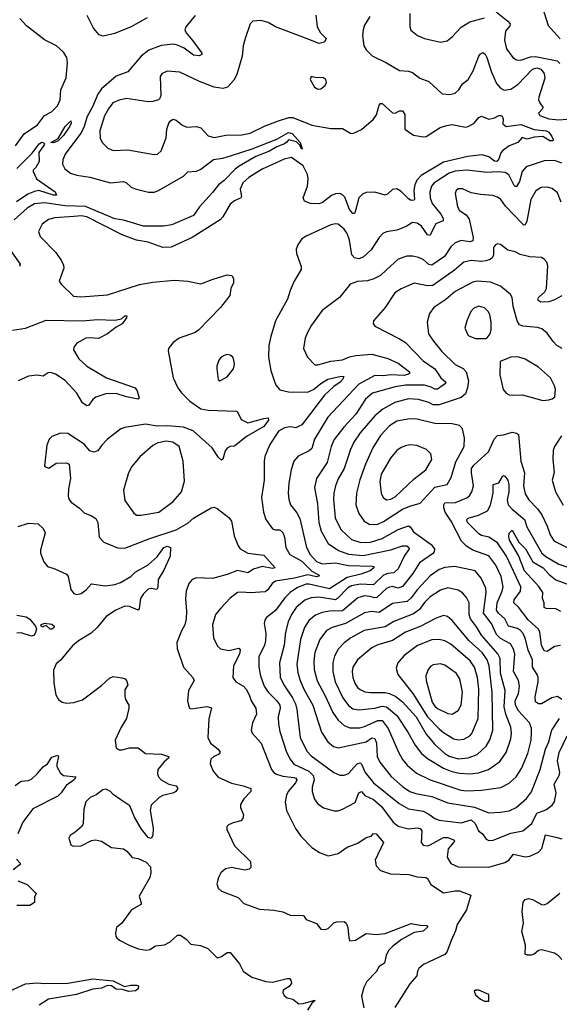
# Model space of a CAD drawing. Extents: x 2057697 to 2160550, y 827490 to 1016834.
# Tile 192 of 256: x 2064064 to 2067758, y 907569 to 914304. Entities that reach past the tile are written whole.
import ezdxf

# ---------------------------------------------------------------- set-up
doc = ezdxf.new("R2010")
doc.units = 0

msp = doc.modelspace()

# ---------------------------------------------------------------- linework, layer by layer
at = {"layer": '0CON20XD'}
for points in [[(2067641.5, 914395), (2067681.1, 914265), (2067763.7, 914173.7)], [(2065265, 914332.5), (2065200.6, 914255), (2065194.5, 914235), (2065202.9, 914215), (2065250.1, 914160.1), (2065310.8, 914075), (2065311.2, 914065), (2065292.2, 914057.8), (2065255, 914061.8), (2065189.7, 914109.7), (2065145, 914130.9), (2065115, 914137.5), (2065033.5, 914126.5), (2064948.9, 914095), (2064895.2, 914054.8), (2064805, 913946.9), (2064725, 913916.9), (2064625, 913831.3), (2064600, 913795), (2064562.8, 913707.2), (2064527.2, 913642.8), (2064502.8, 913567.2), (2064482.4, 913527.6), (2064376.9, 913385), (2064359.6, 913345), (2064358.5, 913315), (2064374.3, 913285), (2064413.4, 913253.4), (2064455, 913239.6), (2064545, 913227.9), (2064685, 913188.8), (2064775, 913196.7), (2064795, 913188.9), (2064828.5, 913158.5), (2064855, 913146.2), (2064945.3, 913124.7), (2064983.9, 913123.9), (2065015, 913135.4), (2065185, 913234.4), (2065215.5, 913264.5), (2065275, 913269.1), (2065305, 913281.5), (2065391, 913349), (2065455, 913357.4), (2065514.6, 913374.6), (2065655, 913420.2), (2065825, 913486.9), (2065905, 913532.7), (2065928.5, 913525), (2065985, 913463.3), (2065998.8, 913421.2), (2065995, 913417.5), (2065978.6, 913448.6), (2065958.3, 913468.3), (2065905, 913482.5), (2065893.9, 913466.1), (2065876.7, 913455), (2065825, 913434), (2065775, 913404.2), (2065681.4, 913368.6), (2065567.7, 913302.3), (2065538.2, 913281.8), (2065465, 913204.7), (2065425, 913174.5), (2065385, 913121.1), (2065296.2, 913023.8), (2065255, 912964.6), (2065143.2, 912916.8), (2065105, 912901.2), (2065049, 912891), (2064912.2, 912892.2), (2064775, 912932), (2064715, 912941.8), (2064514.5, 913025.5), (2064375, 913030.9), (2064235, 913051.5), (2064165, 913045.3), (2064116.2, 913015), (2064027.9, 912935)], [(2064524.5, 914334.5), (2064569.2, 914245), (2064605, 914202.5), (2064635, 914194.4), (2064715, 914211.8), (2064825, 914255.3), (2064939.9, 914320.1)], [(2066092, 914335), (2066101.4, 914255), (2066124.4, 914215), (2066161.4, 914175), (2066150.4, 914149.6), (2066115, 914140.4), (2065991.1, 914188.9), (2065816.4, 914256.4), (2065765, 914285.5), (2065715, 914298.6), (2065660, 914295), (2065642, 914275), (2065607.5, 914175), (2065594, 914125), (2065586.7, 914055), (2065549.6, 913930.4), (2065529.8, 913890.2), (2065486.4, 913843.6), (2065455, 913834.3), (2065395, 913843.3), (2065295, 913881.9), (2065160, 913945), (2065075, 913952.9), (2065040, 913935), (2065025.7, 913915), (2065030, 913785), (2065024.2, 913765.8), (2065014.2, 913755.8), (2064975.5, 913744.5), (2064945, 913743.1), (2064795, 913764.5), (2064745, 913754.5)], [(2066734.5, 914345.5), (2066734, 914255), (2066742.7, 914232.7), (2066787.5, 914195), (2066835, 914175.8), (2066945, 914150.8), (2066989.7, 914160.3), (2067025, 914188), (2067086.6, 914253.4), (2067145, 914289.2), (2067245, 914317.8)], [(2067325, 914357.8), (2067405.7, 914295), (2067420.8, 914275), (2067418.3, 914261.7), (2067390.6, 914225), (2067383.3, 914165), (2067395.6, 914105), (2067439.2, 914045), (2067465, 914030), (2067495, 914026.7), (2067559.5, 914050.5), (2067595, 914052.8), (2067743.8, 914023.8), (2067761.5, 914005)], [(2064035, 913440.6), (2064095, 913522.5), (2064187.1, 913585), (2064235, 913648.6), (2064282.9, 913675), (2064324.4, 913715), (2064341.1, 913755), (2064347.1, 913825), (2064383, 913907), (2064391.7, 914008.3), (2064387.1, 914045), (2064365, 914082.5), (2064317.5, 914125), (2064235, 914167.1), (2064111.7, 914261.7), (2064065, 914312)], [(2066460, 914325), (2066425, 914267.5), (2066415.7, 914234.3), (2066411.9, 914195), (2066420.8, 914125), (2066437, 914097), (2066477.6, 914057.6), (2066575, 914008.1), (2066665, 913955.8), (2066725, 913951.4), (2066752.6, 913942.6), (2066803.8, 913905), (2066865, 913881.4), (2066955, 913798), (2067008.3, 913791.7), (2067045, 913802.5), (2067069.2, 913825), (2067094.5, 913865.5), (2067135, 913895.7), (2067168.2, 913955), (2067207.5, 914055), (2067218.9, 914071.1), (2067235, 914079.2), (2067249.2, 914069.2), (2067261.8, 914045), (2067293.2, 913945), (2067328.8, 913868.8), (2067355, 913835.7), (2067381.4, 913821.4), (2067425, 913829.6), (2067475, 913860.6), (2067575, 913965.2), (2067605, 913974.8), (2067630.8, 913965), (2067653.3, 913935), (2067657.8, 913905), (2067617.1, 913775), (2067615.5, 913755), (2067624.5, 913735), (2067644.2, 913705), (2067643.8, 913695), (2067616, 913665), (2067625, 913648), (2067685, 913625.4), (2067755, 913619.7), (2067835, 913625.3)], [(2066105, 913828.8), (2066125, 913831.2), (2066155.8, 913855), (2066164, 913875), (2066160, 913895), (2066138.3, 913908.3), (2066095, 913907.5), (2066060, 913915), (2066052.5, 913895), (2066082.7, 913842.7), (2066105, 913828.8)], [(2064745, 913754.5), (2064701.4, 913735), (2064671.5, 913695), (2064645, 913646.2), (2064612.9, 913545), (2064614.5, 913494.5), (2064628, 913465), (2064666.7, 913425), (2064705, 913409.4), (2064805, 913413.1), (2064985, 913381.4), (2065006.7, 913385), (2065032.1, 913407.9), (2065068.1, 913495), (2065071.4, 913555), (2065084.5, 913595.5), (2065097.3, 913612.7), (2065115, 913623.3), (2065135, 913616.2), (2065175, 913584), (2065209.5, 913569.5), (2065275, 913572.5), (2065304.3, 913564.3), (2065355, 913508.8), (2065395, 913497.5), (2065475, 913514.3), (2065585, 913517.5), (2065642.1, 913527.9), (2065745, 913578.2), (2065835, 913612.1), (2065905.9, 913634.1), (2065935, 913636.2), (2066065, 913582.1), (2066195, 913558.9), (2066275, 913560.6), (2066328.8, 913528.8), (2066345, 913526), (2066405, 913553.1), (2066485, 913624), (2066505.9, 913654.1), (2066525, 913718.8), (2066535, 913730), (2066545, 913730.8), (2066615, 913666.9), (2066635, 913664.4), (2066665, 913680.8), (2066685, 913680), (2066699.4, 913655), (2066701.2, 913555), (2066758.8, 913515), (2066825, 913502.5), (2066846, 913506), (2066943.3, 913566.7), (2066988.6, 913581.4), (2067025, 913586.2), (2067115, 913570), (2067135, 913572.9), (2067175, 913597.5), (2067206, 913635), (2067225, 913644.3), (2067275, 913622.7), (2067315, 913632.2), (2067345, 913648.6), (2067358.6, 913648.6), (2067366.7, 913645), (2067374, 913625), (2067371.4, 913591.4), (2067394.6, 913574.6), (2067495, 913587.5), (2067585, 913552.5), (2067670, 913545), (2067685.8, 913535), (2067706, 913505), (2067716.2, 913485), (2067712.5, 913475), (2067693.8, 913475), (2067645, 913506.2), (2067585, 913500), (2067537.5, 913487.5), (2067502.5, 913497.5), (2067473.3, 913465), (2067415, 913441.4), (2067370.9, 913409.1), (2067357.4, 913392.6), (2067345, 913352.5), (2067331.2, 913335), (2067315, 913336.4), (2067275.2, 913365.2), (2067229.9, 913379.9), (2067131, 913369), (2066965, 913329.4), (2066812.2, 913237.8), (2066782.4, 913207.6), (2066768, 913175), (2066761.1, 913135), (2066766.1, 913075), (2066761.1, 913068.9), (2066745, 913068.4), (2066725, 913079.3), (2066675, 913129.6), (2066645, 913147.5), (2066615, 913143.1), (2066585, 913112.9), (2066565.4, 913104.6), (2066495, 913123.6), (2066435, 913122.2), (2066410.2, 913109.8), (2066386.5, 913085), (2066360.6, 912989.4), (2066355, 912979.2), (2066345, 912977.8), (2066321.3, 913005), (2066289.3, 913089.3), (2066275, 913105.5), (2066255, 913114.6), (2066225, 913112.7), (2066199.2, 913100.8), (2066136.1, 913053.9), (2066115, 913044.7), (2066055, 913047.5), (2066013.1, 913063.1), (2066004.5, 913085), (2066034, 913165), (2066039.4, 913215), (2066033.5, 913245), (2066003.9, 913303.8), (2065925, 913362.1), (2065875, 913349.6), (2065815, 913322.2), (2065725, 913282.7), (2065633.3, 913225), (2065592.7, 913187.3), (2065572.5, 913145), (2065581.8, 913095), (2065577.8, 913085), (2065534.2, 913065), (2065505, 913042.9), (2065455.4, 912954.6), (2065435.8, 912935), (2065245, 912813.3), (2065101.1, 912748.9), (2065045, 912746.7), (2064945, 912782.7), (2064865, 912796.2), (2064765, 912832.5), (2064525, 912955.6), (2064485, 912961.7), (2064435, 912958.4), (2064305, 912948.9), (2064262.3, 912937.7), (2064218.6, 912905), (2064194.4, 912855), (2064205, 912821.2), (2064311.7, 912711.7), (2064351.5, 912655), (2064365.5, 912625), (2064367.8, 912605), (2064335.8, 912515), (2064348, 912495), (2064432.8, 912412.8), (2064482.1, 912407.9), (2064665, 912422.5), (2064885, 912492.1), (2064975, 912508.2), (2065125, 912522.2), (2065215, 912515.7), (2065305, 912497.5), (2065389.6, 912530.4), (2065485, 912559.2), (2065516.7, 912555), (2065528.8, 912535), (2065528, 912505), (2065508.8, 912465), (2065501.7, 912418.3), (2065440, 912335), (2065288.6, 912181.4), (2065265, 912164.2), (2065155, 912126.2), (2065115, 912096.7), (2065095.9, 912074.1), (2065083.3, 912055), (2065081.7, 912038.3), (2065115.6, 911855), (2065147.5, 911785), (2065170.9, 911750.8), (2065229.5, 911695), (2065305, 911642.5), (2065355, 911632.3), (2065547, 911627), (2065555, 911622.5), (2065580, 911570), (2065625, 911547.1), (2065736.1, 911576.1), (2065765, 911580), (2065767.5, 911565), (2065735, 911522.5), (2065615.8, 911454.2), (2065535, 911388), (2065505, 911384), (2065485, 911373.8), (2065470.8, 911355), (2065455, 911297.5), (2065445, 911292), (2065425, 911308.8), (2065382.5, 911375), (2065252.5, 911492.5), (2065185, 911516.1), (2065076, 911526), (2065005, 911523.9), (2064925, 911538.6), (2064784.4, 911515.6), (2064756.7, 911505), (2064665, 911434), (2064625.7, 911394.3), (2064598.8, 911355), (2064575, 911345.8), (2064544.2, 911354.2), (2064505, 911400), (2064395, 911473.8), (2064343, 911477), (2064285, 911453.3), (2064266.2, 911435), (2064250, 911395), (2064233.6, 911253.6), (2064240, 911245), (2064265, 911236.7), (2064315, 911270), (2064385, 911272.5), (2064403, 911263), (2064411.2, 911165), (2064398, 911095), (2064396, 911045), (2064402, 911025), (2064416.2, 911005), (2064473.4, 910963.4), (2064505, 910930), (2064555, 910910.8), (2064585, 910891.2), (2064600, 910865), (2064609.2, 910765), (2064640.3, 910730.3), (2064735, 910690.8), (2064785, 910688.6), (2064956, 910755), (2065135, 910814.1), (2065215, 910859.6), (2065255, 910894.5), (2065289.2, 910915), (2065375, 910966), (2065395, 910970), (2065415, 910961.2), (2065495, 910899.2), (2065514.2, 910875), (2065533, 910773), (2065559.2, 910705), (2065574.3, 910685), (2065625, 910656.2), (2065735, 910642.3), (2065813.3, 910555), (2065795, 910551.3), (2065725, 910563.2), (2065664.2, 910545), (2065625, 910521.5), (2065555, 910536.2), (2065485, 910508.5), (2065385, 910481.9), (2065275, 910485.7), (2065245, 910476), (2065222.8, 910447.2), (2065204.6, 910395.4), (2065200, 910345), (2065206.5, 910255), (2065203.6, 910206.4), (2065195.3, 910164.7), (2065172.9, 910125), (2065140, 910045), (2065142.1, 910002.1), (2065185.5, 909875.5), (2065248.8, 909805), (2065258.8, 909785), (2065219.2, 909715), (2065213.8, 909645), (2065218.8, 909615), (2065227.5, 909595), (2065239.3, 909589.3), (2065345, 909606.5), (2065377, 909597), (2065358.3, 909521.7), (2065352.3, 909395), (2065370.9, 909355), (2065421.9, 909315), (2065435.7, 909294.3), (2065425, 909278), (2065393.3, 909265), (2065373.2, 909246.8), (2065367.5, 909215), (2065389.2, 909165), (2065423.3, 909123.3), (2065515, 909082.7), (2065595, 909064.4), (2065646.2, 909045), (2065645.7, 909025), (2065599.2, 908975), (2065576.7, 908935), (2065576.7, 908915), (2065596, 908865), (2065590.7, 908839.3), (2065577.5, 908825), (2065525, 908811.2), (2065493.9, 908796.1), (2065483.3, 908785), (2065481.2, 908765), (2065534.2, 908654.2), (2065643.3, 908545), (2065647.5, 908505), (2065636.2, 908493.8), (2065605, 908486.7), (2065515, 908504.4), (2065473.8, 908496.2), (2065442.2, 908467.8), (2065425, 908436.7), (2065414.2, 908394.2), (2065423.2, 908363.2), (2065445, 908344.3), (2065559.7, 908299.7), (2065598.8, 908258.8), (2065705, 908220), (2065804.2, 908214.2), (2065865, 908201.1), (2065915, 908179.5), (2066007, 908177), (2066025, 908150), (2066095, 908122.5), (2066125, 908083.3), (2066155, 908080.8), (2066175, 908088), (2066215, 908126), (2066235, 908134.2), (2066285.5, 908135.5), (2066299.2, 908125), (2066311.4, 908095), (2066316.2, 908025), (2066325, 908002.5), (2066363, 908007), (2066435, 908052.9), (2066505, 908047.5), (2066565.3, 908054.7), (2066745, 908122.7), (2066805, 908109.5), (2066848.6, 908108.6), (2066856.7, 908105), (2066856.2, 908096.2), (2066825, 908068.6), (2066765, 908059.6), (2066678.2, 908011.8), (2066615.6, 907965), (2066591.5, 907938.5), (2066573.3, 907905), (2066560.3, 907849.7), (2066525, 907827.3), (2066505, 907792.5), (2066441.4, 907725), (2066420, 907685), (2066404.4, 907625), (2066420.4, 907545)], [(2064295, 913462), (2064277.5, 913465), (2064328.3, 913491.7), (2064375, 913572.5), (2064415, 913612.5), (2064415.8, 913595.8), (2064406.7, 913575), (2064365, 913511.9), (2064328, 913475), (2064295, 913462)], [(2064045, 913286.9), (2064149.2, 913390.8), (2064198.1, 913455), (2064215, 913465.3), (2064226.2, 913465), (2064234, 913455), (2064232.3, 913447.7), (2064196.2, 913395), (2064198.8, 913335), (2064175, 913292.5), (2064157.5, 913275), (2064157.5, 913265), (2064180, 913215), (2064306.8, 913126.8), (2064317.5, 913105), (2064295, 913103.3), (2064195, 913135.7), (2064165, 913130), (2064120.3, 913109.7), (2064042.5, 913057.5)], [(2067775, 913322.1), (2067725, 913340), (2067655, 913339.2), (2067531.2, 913298.8), (2067503.1, 913266.9), (2067485, 913197.1), (2067465, 913163.1), (2067455, 913162.9), (2067449.8, 913169.8), (2067412.4, 913242.4), (2067388.2, 913258.2), (2067332.7, 913262.7), (2067265, 913259.1), (2067125, 913273.8), (2067045, 913267.6), (2067004.6, 913255.4), (2066899.2, 913185), (2066883.5, 913165), (2066872.5, 913125), (2066874.7, 913085), (2066887, 913047), (2066946.7, 912975), (2066962.7, 912945), (2066962.1, 912927.9), (2066912, 912908), (2066872.3, 912827.7), (2066855, 912833.1), (2066815, 912892.9), (2066785, 912911.9), (2066753.3, 912916.7), (2066709.5, 912890.5), (2066645, 912865.5), (2066575, 912853.1), (2066549.3, 912840.7), (2066524.6, 912815.4), (2066469.1, 912730.8), (2066415, 912680.5), (2066385, 912667.5), (2066355, 912674.4), (2066337.8, 912695), (2066321.2, 912795), (2066305, 912842), (2066285, 912871.1), (2066245, 912905.5), (2066225, 912908.2), (2066195, 912900), (2066025.5, 912824.5), (2065996.2, 912805), (2065967.5, 912765), (2065955.9, 912734.1), (2065958, 912705), (2065992, 912615), (2065990, 912595), (2065942, 912515), (2065915, 912452.5), (2065898.3, 912391.7), (2065814.5, 912245), (2065783.5, 912136.5), (2065768.9, 912075), (2065766.8, 911996.8), (2065783.1, 911905), (2065805.5, 911835.5), (2065817.5, 911805), (2065845, 911772.9), (2065905, 911759.1), (2066035, 911757.4), (2066074.8, 911775.2), (2066124.9, 911815.1), (2066174.4, 911845), (2066265.5, 911865.5), (2066283.3, 911863.3), (2066276.7, 911845), (2066258.9, 911825), (2066215.3, 911794.7), (2066151.8, 911735), (2065995, 911532.9), (2065955, 911512.7), (2065915, 911519.1), (2065876.7, 911513.3), (2065835, 911488.5), (2065774.5, 911395), (2065743.3, 911316.7), (2065737.5, 911285), (2065738.2, 911155), (2065719.5, 911035), (2065733.5, 910935), (2065750, 910885), (2065795, 910822.2), (2065815, 910814.6), (2065845.3, 910815.3), (2065865, 910796.9), (2065878, 910765), (2065887.1, 910695), (2065912.9, 910645), (2065995, 910600), (2066065, 910530.9), (2066114.2, 910505), (2066112.5, 910497.5), (2066095, 910493.6), (2066036.3, 910506.3), (2065945, 910483.2), (2065815, 910463.4), (2065791.5, 910448.5), (2065763.8, 910405), (2065745, 910391.5), (2065645, 910383.5), (2065585, 910388.8), (2065555, 910385.4), (2065505, 910346.9), (2065440.4, 910279.6), (2065405.5, 910234.5), (2065384.4, 910165.6), (2065391.4, 910075), (2065417.9, 910017.9), (2065439.7, 909999.7), (2065495, 909990.4), (2065565, 910006), (2065574.2, 909995), (2065568.8, 909965), (2065527.5, 909885), (2065524.3, 909805), (2065544, 909775), (2065595.9, 909745.9), (2065615, 909725.7), (2065636.2, 909685), (2065647.8, 909645), (2065680.8, 909595), (2065684.4, 909555), (2065657.1, 909495), (2065648, 909445), (2065656.2, 909425), (2065716.7, 909355), (2065787.5, 909175), (2065803.3, 909155), (2065823, 909143), (2065865, 909130.3), (2065940.5, 909120.5), (2065955.5, 909115), (2065961.5, 909105), (2065952.4, 909085), (2065902.3, 909025), (2065890.2, 908999.8), (2065882.2, 908955), (2065890, 908895), (2065951.7, 908771.7), (2065988.9, 908718.9), (2066065, 908640.8), (2066116.8, 908606.8), (2066175, 908585.6), (2066245, 908600), (2066306.2, 908643.8), (2066378, 908672), (2066435, 908709.2), (2066470.7, 908719.3), (2066485, 908736.7), (2066505, 908736.2), (2066554, 908675), (2066496.5, 908555), (2066505, 908516.7), (2066533.3, 908485), (2066602.7, 908462.7), (2066726.9, 908456.9), (2066785, 908442), (2066845, 908436), (2066855, 908428.8), (2066877.8, 908387.8), (2066965, 908330.8), (2067044, 908346), (2067075.3, 908345.3), (2067151.2, 908315), (2067122.1, 908215), (2067059.8, 908115), (2067048, 908072), (2067016.5, 908005), (2066988.9, 907925), (2066975, 907911.1), (2066828, 907842), (2066797.1, 907815), (2066787.1, 907795), (2066783.1, 907765), (2066735, 907710), (2066631.7, 907548.3)], [(2067771.2, 913055), (2067745, 913119.2), (2067709.4, 913149.4), (2067675, 913158.9), (2067634.6, 913155.4), (2067596, 913134), (2067562.4, 913075), (2067535.4, 912925), (2067525, 912900.8), (2067515, 912899.4), (2067505, 912906.7), (2067389.4, 913029.4), (2067358.1, 913075), (2067335, 913090.6), (2067302.4, 913102.4), (2067218.6, 913108.6), (2067155, 913120.5), (2067095, 913147.8), (2067065, 913147.1), (2067052.5, 913135), (2067044.2, 913114.2), (2067062.1, 913025), (2067075, 913000), (2067119.9, 912969.9), (2067140.8, 912940.8), (2067168.6, 912815), (2067165, 912790.6), (2067145, 912784.7), (2067085, 912794.6), (2067045, 912778.9), (2067015, 912749.5), (2066973.1, 912685), (2066885, 912624.1), (2066865, 912629.6), (2066825, 912663.5), (2066795, 912678.5), (2066755, 912686.5), (2066715, 912686.2), (2066654.1, 912665.9), (2066576, 912594), (2066534.2, 912555), (2066488.9, 912531.1), (2066445, 912518.2), (2066377, 912513), (2066325.4, 912494.6), (2066252.9, 912405), (2066135, 912315.6), (2066062.5, 912215), (2066034.4, 912165), (2066017.8, 912125), (2066008, 912055), (2066034.2, 911995), (2066085, 911944.3), (2066105, 911943.1), (2066195, 911968.8), (2066275, 911977.5), (2066322.6, 911997.4), (2066365, 912006.7), (2066475, 912015.3), (2066585, 911987.6), (2066654.7, 911954.7), (2066732.9, 911895), (2066732.5, 911885), (2066725, 911879.4), (2066695, 911870.5), (2066605, 911875.2), (2066555, 911867.4), (2066495, 911869.3), (2066385, 911810.5), (2066173.9, 911586.1), (2066082.9, 911435), (2066065, 911371.5), (2066045, 911355.4), (2065971.1, 911318.9), (2065941.4, 911285), (2065922.2, 911225), (2065905.5, 911135), (2065901.5, 911065), (2065906.5, 911025), (2065918.1, 910985), (2065962.1, 910932.1), (2065981.5, 910891.5), (2066027.2, 910695), (2066051.6, 910645), (2066095, 910598.9), (2066135, 910582.5), (2066225, 910588), (2066315, 910569.8), (2066477.2, 910567.2), (2066488.8, 910565), (2066488.1, 910555), (2066462.5, 910535), (2066399.3, 910510.7), (2066305, 910488.5), (2066185, 910410.9), (2066045, 910444), (2066025, 910444), (2065965, 910419.8), (2065916.8, 910385), (2065880.1, 910349.9), (2065815, 910263.5), (2065753.8, 910215), (2065742.1, 910197.9), (2065737.1, 910175), (2065748.9, 910105), (2065747.8, 910055), (2065739.7, 910025), (2065700.3, 909945), (2065700.7, 909875), (2065712.7, 909815), (2065738.7, 909745), (2065765, 909703.6), (2065825, 909644.6), (2065844.7, 909615), (2065847.1, 909595), (2065833.4, 909535), (2065835.3, 909485), (2065844.3, 909434.3), (2065890, 909295), (2065915.3, 909245), (2065941.6, 909211.6), (2066043.9, 909163.9), (2066072.1, 909135), (2066079.7, 909105), (2066066.8, 909055), (2066066.5, 909025), (2066082.5, 908972.5), (2066102.2, 908942.2), (2066145, 908913.3), (2066217.7, 908892.3), (2066245, 908892.9), (2066275, 908903.3), (2066359.6, 908950.4), (2066385, 909016.9), (2066405, 909025.7), (2066427.6, 908997.6), (2066485, 908969.8), (2066541.9, 908921.9)], [(2063982.2, 912755), (2064067.7, 912632.3), (2064063.8, 912615)], [(2067775, 912414.7), (2067725, 912387.2), (2067685, 912374.1), (2067632.3, 912372.3), (2067610, 912385), (2067615.5, 912405), (2067658.2, 912441.8), (2067670, 912465), (2067679.7, 912619.7), (2067672, 912645), (2067655, 912666.2), (2067635, 912677.5), (2067555, 912681.4), (2067489.1, 912699.1), (2067455, 912716.7), (2067405, 912727.5), (2067355, 912766), (2067335, 912771.2), (2067321.2, 912765), (2067307.5, 912745), (2067308.1, 912695), (2067301.4, 912678.6), (2067285.3, 912664.7), (2067255, 912654), (2067225, 912650.3), (2067154.1, 912655.9), (2067103.6, 912646.3), (2067040.1, 912589.9), (2066892.9, 912487.1), (2066855, 912483.1), (2066765, 912501.5), (2066675, 912463.3), (2066633.1, 912435), (2066566, 912335), (2066486.2, 912245), (2066483.8, 912225), (2066495, 912208.8), (2066665, 912121.9), (2066705, 912095.5), (2066825, 911970.8), (2066905, 911915.4), (2066946.3, 911855), (2066980.6, 911825), (2066979.5, 911815), (2066925, 911777.8), (2066905, 911777.6), (2066881.6, 911791.6), (2066835, 911805.2), (2066705, 911805.2), (2066635, 911793), (2066479.9, 911750.1), (2066432.4, 911707.6), (2066365.3, 911605), (2066282.2, 911517.8), (2066217.5, 911432.5), (2066195.3, 911385), (2066170, 911275), (2066095.4, 911165), (2066082.7, 911105), (2066103.1, 910993.1), (2066112.5, 910865), (2066128.4, 910805), (2066175, 910721.5), (2066245.5, 910674.5), (2066315, 910647.4), (2066415, 910639.8), (2066605, 910679), (2066685, 910706.4), (2066714.6, 910704.6), (2066727.8, 910695), (2066729.1, 910685), (2066695.2, 910635), (2066655, 910547.5), (2066625, 910520.9), (2066585, 910517), (2066555, 910503.8), (2066485, 910438.6), (2066395, 910442.2), (2066335, 910432.2), (2066308.8, 910415), (2066240, 910345), (2066225, 910336.7), (2066115, 910354.8), (2066059.7, 910350.3), (2066015, 910332.7), (2065957.2, 910282.8), (2065924.1, 910235), (2065901.9, 910185), (2065882.9, 910115), (2065874.1, 910025), (2065842, 909905), (2065847.3, 909807.3), (2065872.7, 909755), (2065932.5, 909665), (2065952.1, 909625), (2065962.2, 909585), (2065985.3, 909395.3), (2066030.1, 909300.1), (2066058.5, 909268.5), (2066215.3, 909155.3), (2066255, 909136.4), (2066285, 909136.5), (2066315, 909147.5), (2066375, 909213.5), (2066395, 909221.1), (2066405, 909212), (2066428.6, 909155), (2066485, 909084.6), (2066662, 908942), (2066726.4, 908906.3), (2066825, 908891.4), (2066865, 908870.9), (2066905, 908840.8), (2066935, 908829.2), (2067085, 908810), (2067155, 908830.7), (2067182.9, 908805), (2067203.6, 908755), (2067233.1, 908735), (2067257.9, 908697.9), (2067275, 908689.2), (2067305, 908693.1)], [(2067777.5, 912055), (2067741.1, 912075), (2067715, 912102.2), (2067675, 912160.8), (2067639.1, 912189.1), (2067607.8, 912197.8), (2067507.1, 912207.1), (2067485.9, 912215.9), (2067470, 912245), (2067441.2, 912345), (2067435.5, 912405), (2067424.6, 912424.6), (2067355, 912480.9), (2067287.7, 912507.7), (2067195, 912514.6), (2067165, 912507.7), (2067045, 912444.6), (2066980.6, 912389.4), (2066899.1, 912335), (2066870.4, 912295), (2066854.5, 912235), (2066863.1, 912155), (2066895.7, 912105.8), (2066953.6, 912035), (2067045, 911945.6), (2067099.4, 911919.4), (2067121.2, 911895), (2067135.9, 911835), (2067128.7, 911785), (2067114.7, 911745.3), (2067085, 911720.9), (2066935, 911669.2), (2066895, 911670.3), (2066865, 911685.9), (2066794.6, 911705.4), (2066725, 911711.4), (2066631.4, 911685), (2066548.9, 911641.1), (2066495, 911594.6), (2066395, 911478.2), (2066352.5, 911415), (2066328.7, 911365), (2066284.7, 911235), (2066245, 911164.3), (2066225.3, 911115), (2066213.8, 911066.2), (2066211.6, 911025), (2066223.2, 910895), (2066263.8, 910815), (2066335, 910747.7), (2066398.7, 910728.7), (2066465, 910730), (2066544.4, 910755.6), (2066655, 910817.5), (2066725, 910842.5), (2066736.3, 910836.3), (2066760.5, 910800.5), (2066881.1, 910715), (2066904.4, 910685), (2066901.9, 910665), (2066889.6, 910650.4), (2066800.5, 910589.5), (2066755, 910515.5), (2066684, 910426), (2066655, 910416.8), (2066615, 910426.7), (2066595, 910423.6), (2066575, 910412.4), (2066508, 910352), (2066495, 910349.2), (2066462.1, 910357.9), (2066425, 910363.1), (2066379.8, 910350.2), (2066275, 910260.3), (2066185, 910258.9), (2066135, 910250), (2066089, 910231), (2066045, 910196.4), (2066013.8, 910146.2), (2065987.1, 910065), (2065962.4, 909895), (2065967.7, 909837.7), (2065984.4, 909784.4), (2066011.4, 909721.4), (2066070.9, 909615), (2066130.4, 909430.4), (2066174.1, 909364.1), (2066212.9, 909332.9), (2066245, 909322.9), (2066435, 909364.8), (2066475, 909391.8), (2066495, 909386.5), (2066505.9, 909355), (2066512.3, 909265), (2066530, 909225), (2066607.7, 909127.7), (2066685, 909058.5), (2066734.8, 909024.8), (2066775, 909011.2), (2066885, 908989.7), (2066995, 908946.6), (2067178.3, 908918.3), (2067275, 908880)], [(2067255, 912122.5), (2067265, 912127.5), (2067283.6, 912156.4), (2067291.2, 912185), (2067292.2, 912235), (2067282.9, 912285), (2067274.2, 912305), (2067245, 912332.5), (2067205, 912344.3), (2067171.1, 912328.9), (2067152.4, 912307.6), (2067124.2, 912245), (2067111.2, 912195), (2067135, 912143.8), (2067185, 912123.8), (2067255, 912122.5)], [(2064015, 912179.4), (2064105, 912194.5), (2064245, 912250), (2064495, 912245.4), (2064595, 912252.5), (2064715, 912250), (2064761.2, 912258.8), (2064785, 912278), (2064797.7, 912277.7), (2064795.8, 912265), (2064765, 912224.4), (2064725, 912201.5), (2064665, 912154.4), (2064605, 912124.3), (2064545, 912128.9), (2064516.7, 912125), (2064455, 912090.6), (2064435.6, 912065), (2064431.9, 912045), (2064468.6, 911985), (2064524.6, 911934.6), (2064659.2, 911855), (2064855, 911785.5), (2064868.2, 911765), (2064883.3, 911715), (2064875, 911708.8), (2064795, 911724.4), (2064725, 911747.1), (2064655, 911745.5), (2064585, 911721.4), (2064565, 911705.8), (2064536, 911665), (2064525, 911662.5), (2064495, 911684.2), (2064455, 911748.6), (2064375, 911835.6), (2064309.6, 911879.6), (2064275, 911891.1), (2064260.5, 911889.5), (2064225, 911866.9), (2064185, 911872.5), (2064125, 911865.8), (2064055, 911834.4)], [(2065435, 911833.3), (2065485, 911861.2), (2065527.1, 911915), (2065534.2, 911945), (2065531.2, 911975), (2065523.3, 911995), (2065505, 912010), (2065485, 912013.3), (2065465, 912006.7), (2065442.5, 911995), (2065426.7, 911975), (2065413.3, 911935), (2065413.6, 911916.4), (2065423, 911843), (2065435, 911833.3)], [(2067645, 911700), (2067685, 911703.3), (2067709.5, 911710.5), (2067726.7, 911725), (2067731.2, 911775), (2067725, 911800), (2067696.7, 911855), (2067615, 911928), (2067525, 911982), (2067475, 911998), (2067425, 911996.2), (2067353.9, 911966.1), (2067350, 911875), (2067372.5, 911775), (2067395, 911750), (2067415, 911738.8), (2067435, 911736.2), (2067505, 911738.8), (2067645, 911700)], [(2066461.5, 910851.5), (2066515, 910853.6), (2066555, 910871), (2066685, 910955.3), (2066735, 910976.8), (2066805, 910996.7), (2066905, 911107.1), (2066990, 911125), (2067017, 911173), (2067049.1, 911280.8), (2067105.5, 911385), (2067107.8, 911445), (2067095.8, 911505), (2067075, 911529.2), (2067025, 911539.4), (2066905, 911542.8), (2066785, 911570.8), (2066735, 911573.8), (2066645, 911556.9), (2066595.6, 911525), (2066535, 911461.1), (2066482.3, 911375), (2066430.7, 911265), (2066393.5, 911156.5), (2066370.5, 911065), (2066365.6, 910985), (2066386, 910926), (2066422.9, 910872.9), (2066461.5, 910851.5)], [(2067775, 909654), (2067745, 909675.5), (2067706, 909665), (2067635, 909625.4), (2067614.7, 909624.7), (2067595, 909638), (2067592.2, 909672.2), (2067612.3, 909775), (2067612.1, 909805), (2067605.9, 909825.9), (2067574.5, 909875), (2067574.6, 909925), (2067545, 909992.5), (2067527.2, 910067.2), (2067510.3, 910105), (2067493.3, 910126.7), (2067470.7, 910140.7), (2067409.1, 910155), (2067385, 910206.4), (2067341.8, 910245), (2067328.8, 910265), (2067333.4, 910315), (2067367.3, 910395), (2067372.5, 910425), (2067359.1, 910495), (2067322.9, 910572.9), (2067275, 910636.4), (2067165.7, 910675), (2067123.6, 910703.6), (2067087.6, 910737.6), (2067016.8, 910875), (2066976.6, 910935), (2066966.6, 910965), (2066966.8, 910985), (2066975, 910999.1), (2067047.5, 911002.5), (2067126, 911034), (2067142.9, 911047.1), (2067158.5, 911075), (2067169.6, 911115), (2067155.8, 911205), (2067156.6, 911235), (2067172.1, 911257.9), (2067272.7, 911347.3), (2067311.5, 911435), (2067335, 911460), (2067375, 911463.5), (2067435, 911481.8), (2067465, 911476.7), (2067477.4, 911467.4), (2067493.9, 911285), (2067520, 911205), (2067511.6, 911115), (2067525, 911060), (2067549.6, 911019.6), (2067608.7, 910958.7), (2067638.3, 910918.3), (2067675, 910840), (2067695, 910780), (2067718.5, 910745), (2067735, 910731.8), (2067825, 910686.4)], [(2067773, 911457), (2067724, 911385), (2067716.4, 911356.4), (2067714.1, 911295.9), (2067722.1, 911207.9), (2067709.2, 911155), (2067731.9, 911075), (2067784, 910984)], [(2064895, 910914.4), (2065016.7, 910935), (2065115, 911007.5), (2065173.1, 911075), (2065193.2, 911146.8), (2065184.4, 911285), (2065155.5, 911385), (2065113.8, 911415), (2065065, 911421.3), (2065005, 911408.5), (2064975, 911392.2), (2064886.5, 911315), (2064832.3, 911247.7), (2064808.9, 911205), (2064775.7, 911085), (2064784.4, 911015), (2064845, 910928.8), (2064865, 910915.8), (2064895, 910914.4)], [(2066575, 911019.4), (2066605, 911023.6), (2066635, 911040.9), (2066765, 911163.3), (2066845, 911225.8), (2066885.8, 911295), (2066878, 911335), (2066848.8, 911365), (2066782.4, 911392.4), (2066735, 911395.5), (2066705, 911389.1), (2066675, 911377.5), (2066645, 911356.7), (2066602.7, 911305), (2066538.9, 911195), (2066530.4, 911145), (2066538.1, 911065), (2066551.4, 911035), (2066575, 911019.4)], [(2067765, 910024.7), (2067725, 910016.5), (2067675, 909983.2), (2067655, 909987.5), (2067635.9, 910025.9), (2067623.8, 910113.8), (2067614.6, 910135), (2067545, 910198.4), (2067479.6, 910285), (2067447.3, 910315), (2067448.9, 910335), (2067492.8, 910395), (2067494.7, 910425), (2067396.8, 910635), (2067335.1, 910725.1), (2067275, 910764.4), (2067225.7, 910775.7), (2067206.3, 910786.3), (2067129.2, 910865), (2067124.5, 910885), (2067134.2, 910895), (2067205, 910914.2), (2067266.2, 910943.8), (2067286.6, 910983.4), (2067304.3, 911065.7), (2067304.5, 911125.5), (2067345, 911136.9), (2067369.7, 911180.3), (2067375, 911186), (2067385, 911182.5), (2067405.3, 911155.3), (2067412.5, 911122.5), (2067411.9, 911075), (2067400.8, 911020.8), (2067408.2, 910985), (2067435.2, 910955.2), (2067519.5, 910885), (2067535.7, 910835), (2067637.8, 910655), (2067665, 910631.7), (2067755, 910580.9), (2067815, 910560.3)], [(2064055, 910838), (2064125, 910860.6), (2064190, 910855), (2064224.2, 910825), (2064240, 910795), (2064208, 910675), (2064208, 910655), (2064230, 910595), (2064255, 910563.8), (2064305, 910548.8), (2064385, 910512), (2064395.7, 910495), (2064415.7, 910405.7), (2064435, 910380), (2064455, 910372.9), (2064485, 910378.6), (2064519.2, 910405), (2064555, 910444.4), (2064648.9, 910431.1), (2064715, 910440.9), (2064755, 910454.5), (2064825, 910496.4), (2064855, 910525.5), (2064944.7, 910575.3), (2065005, 910630), (2065052.2, 910695), (2065075, 910702.2), (2065097.5, 910695), (2065095.5, 910635), (2065050.8, 910539.2), (2065013.2, 910475), (2065010.3, 910420.3), (2065002.5, 910407.5), (2064965, 910412.5), (2064945, 910407.8), (2064908.9, 910375), (2064892.2, 910345), (2064883.1, 910276.9), (2064875.8, 910264.2), (2064815, 910290.4), (2064785, 910291.8), (2064721.9, 910265), (2064657.4, 910222.6), (2064595, 910147.1), (2064552.8, 910107.2), (2064466, 910055), (2064425, 910020.8), (2064345, 909923.8), (2064315, 909898.8), (2064296.2, 909855), (2064298.8, 909765), (2064311.2, 909685), (2064330, 909655), (2064355, 909636.7), (2064385, 909630), (2064435, 909634), (2064495, 909652), (2064625, 909749.2), (2064679.7, 909800.3), (2064705, 909812), (2064762.7, 909802.7), (2064785.6, 909795.6), (2064796.7, 909785), (2064803.8, 909755), (2064785, 909720), (2064783.3, 909676.7), (2064788.8, 909655), (2064812, 909615), (2064812, 909595), (2064795.8, 909524.2), (2064758.8, 909465), (2064718.8, 909375), (2064725, 909322.5), (2064745, 909310), (2064765, 909310), (2064815, 909323.8), (2064875, 909323.8), (2064925.9, 909285.9), (2065035, 909280), (2065083.3, 909265), (2065086, 909255), (2065052.7, 909227.3), (2065009.2, 909175), (2065007.1, 909145), (2065014.5, 909124.5), (2065033.7, 909103.7), (2065085, 909075.6), (2065134.4, 909064.4), (2065146, 909045), (2065134.3, 909025), (2065119.2, 909015), (2065045, 908997.3), (2065020, 908985), (2064965, 908932.5), (2064958, 908895), (2064978.6, 908775), (2064975.9, 908724.1), (2064965, 908703.3), (2064945, 908710), (2064897.7, 908767.7), (2064849.7, 908849.7), (2064817.3, 908927.3), (2064757.4, 908967.4)], [(2067767.2, 910257.2), (2067733.8, 910273.8), (2067666.9, 910276.9), (2067654, 910284), (2067653.8, 910315), (2067643.3, 910345), (2067644.6, 910385), (2067616.8, 910426.8), (2067519.8, 910535), (2067478.3, 910638.3), (2067417.3, 910745), (2067412.1, 910767.9), (2067415, 910792.5), (2067435, 910812.5), (2067480.8, 910730.8), (2067527.5, 910685), (2067576.7, 910596.7), (2067646.2, 910555), (2067689, 910509), (2067735, 910473), (2067865, 910425.4)], [(2067125, 909029.4), (2067225, 909034.7), (2067358.7, 909051.3), (2067415, 909082.5), (2067463.5, 909125), (2067498.2, 909181.8), (2067542.2, 909285), (2067564.7, 909375), (2067568.3, 909428.3), (2067567.3, 909457.3), (2067553.6, 909495), (2067477.5, 909577.5), (2067457.4, 909615), (2067456, 909645), (2067479.5, 909695), (2067485.3, 909745), (2067478.2, 909785), (2067445.2, 909845.2), (2067452.5, 909965), (2067445, 909998.6), (2067422.7, 910035), (2067355, 910071.9), (2067328.1, 910098.1), (2067294.3, 910175), (2067239.8, 910245), (2067257.2, 910387.2), (2067254.6, 910415), (2067223.3, 910485), (2067181.2, 910535), (2067043.4, 910563.4), (2066975, 910557.4), (2066935, 910542.8), (2066875, 910500), (2066785.8, 910404.2), (2066745, 910348.9), (2066715.6, 910325), (2066615, 910310.6), (2066525, 910248.4), (2066475, 910256.4), (2066425, 910248.1), (2066295, 910173.8), (2066202.4, 910147.6), (2066164.2, 910125.8), (2066118.5, 910065), (2066085.3, 909974.7), (2066077.1, 909915), (2066079.1, 909859.1), (2066100.8, 909780.8), (2066155, 909679.5), (2066206.7, 909565), (2066245, 909513.5), (2066286.2, 909476.2), (2066325, 909460.7), (2066391.5, 909461.5), (2066425, 909469.2), (2066515, 909511.1), (2066545, 909511.2), (2066585.8, 909455), (2066656.1, 909295), (2066684.8, 909244.8), (2066715.5, 909205), (2066780.5, 909150.5), (2066875, 909103.6), (2067084.8, 909034.8), (2067125, 909029.4)], [(2067145, 909146.4), (2067205, 909153.4), (2067273.6, 909176.3), (2067349.9, 909230.1), (2067395, 909292.5), (2067426.8, 909385), (2067430.9, 909425), (2067425.3, 909465), (2067391.1, 909555), (2067379.4, 909605), (2067386.2, 909715), (2067354.8, 909835), (2067352.5, 909935), (2067337.3, 909967.3), (2067224.7, 910095), (2067191.7, 910151.7), (2067150.9, 910205), (2067140, 910235), (2067141.5, 910315), (2067123, 910353), (2067095, 910383.5), (2067065, 910402.1), (2066995, 910418.8), (2066945, 910402.9), (2066875, 910355.4), (2066835, 910316.9), (2066801, 910269), (2066760.5, 910239.5), (2066625, 910188.1), (2066565, 910151.6), (2066423.3, 910126.7), (2066331.1, 910075), (2066285, 910040.9), (2066245, 909999.4), (2066219.6, 909950.4), (2066207.5, 909905), (2066207.8, 909845), (2066223.1, 909775), (2066275.6, 909665.6), (2066315, 909612.3), (2066345, 909591.3), (2066385, 909582.8), (2066494.8, 909595.2), (2066545, 909608.5), (2066575, 909604.8), (2066645, 909543.8), (2066721.6, 909431.6), (2066771.9, 909341.9), (2066815.6, 909285.6), (2066855, 909251.3), (2066964.1, 909184.1), (2067021.7, 909161.7), (2067075, 909151.1), (2067145, 909146.4)], [(2064045, 910230.6), (2064108.6, 910218.6), (2064133.8, 910203.8), (2064173.3, 910155), (2064178.8, 910135), (2064170.5, 910105), (2064158.5, 910091.5), (2064145, 910087.1), (2064075, 910111.1), (2064045, 910106.9)], [(2067065, 909247.8), (2067135, 909254.1), (2067195, 909278.5), (2067257.3, 909335), (2067281.5, 909378.5), (2067302.7, 909445), (2067297.6, 909702.4), (2067277.7, 909885), (2067265, 909924.5), (2067230.6, 909975), (2067140.6, 910055), (2067025.3, 910195.3), (2066991.9, 910221.9), (2066965, 910229.1), (2066915, 910210.8), (2066805, 910153.6), (2066705, 910114.2), (2066615, 910057.8), (2066515, 910028.9), (2066475, 910007.9), (2066375.6, 909925), (2066344.7, 909875.3), (2066339.6, 909845), (2066344.6, 909805), (2066357.9, 909765), (2066377, 909737), (2066395, 909721.8), (2066427.7, 909707.7), (2066465, 909701.6), (2066565, 909701.9), (2066595.6, 909695.6), (2066639.1, 909675), (2066685, 909637.3), (2066777.1, 909535), (2066846.8, 909416.8), (2066905, 909347.5), (2066974.6, 909284.6), (2067005, 909265.8), (2067065, 909247.8)], [(2064285, 910134.3), (2064272.5, 910135), (2064245, 910160), (2064215, 910150), (2064210, 910165), (2064235, 910176.7), (2064285, 910169.2), (2064300, 910155), (2064298.8, 910145), (2064285, 910134.3)], [(2067065, 909377.3), (2067105, 909382.7), (2067144.3, 909405), (2067159.1, 909420.9), (2067202.4, 909525), (2067208, 909725), (2067197.2, 909805), (2067177.4, 909875), (2067148.2, 909918.2), (2067015, 910032.7), (2066975, 910056.1), (2066935, 910064.6), (2066885, 910061.6), (2066786.3, 910023.7), (2066695, 909954.4), (2066653.1, 909905), (2066642.1, 909867.9), (2066652.9, 909825), (2066755, 909695.4), (2066855, 909536.4), (2066935, 909454.7), (2066965, 909428.8), (2067035, 909386.2), (2067065, 909377.3)], [(2067025, 909554.4), (2067065, 909579.2), (2067086.4, 909615), (2067095.3, 909705), (2067075.9, 909795.9), (2067051.9, 909835), (2066975, 909888.9), (2066945, 909897.8), (2066895, 909891.9), (2066878.3, 909881.7), (2066860.6, 909859.4), (2066844.5, 909815), (2066845.5, 909785), (2066887.5, 909635), (2066905, 909607.8), (2066925, 909591.8), (2066995, 909559.1), (2067025, 909554.4)], [(2067275, 908880), (2067355, 908883.8), (2067415, 908893.8), (2067463.4, 908916.6), (2067532.9, 908977.1), (2067566.9, 909023.1), (2067626.7, 909175), (2067662.9, 909315), (2067686.2, 909365), (2067707.2, 909445), (2067759.2, 909525)], [(2067305, 908693.1), (2067425, 908740), (2067507.1, 908755), (2067570.4, 908805), (2067605, 908876), (2067665, 908898.8), (2067709.5, 908930.5), (2067725.4, 908954.6), (2067736.1, 909015), (2067722.2, 909075), (2067755.7, 909134.3), (2067760.7, 909155), (2067746.4, 909235), (2067757.2, 909292.8), (2067811.6, 909405)], [(2064033.1, 909066.9), (2064074.5, 909095.5), (2064125, 909100.6), (2064145, 909110), (2064185, 909145.7), (2064225, 909194.3), (2064254.2, 909215), (2064285, 909260), (2064325, 909273.3), (2064331.2, 909265), (2064317.8, 909215), (2064318.9, 909195), (2064345, 909150), (2064365, 909134.5), (2064448.8, 909125), (2064438.1, 909105), (2064383.5, 909065), (2064349.4, 909015), (2064325, 908992.2), (2064155, 908907.1), (2064086.2, 908815), (2064051.5, 908735)], [(2064757.4, 908967.4), (2064704.5, 909004.5), (2064685, 909025.7), (2064655, 909040.6), (2064634.5, 909035.5), (2064587.1, 909002.9), (2064546.7, 908985), (2064518, 908955), (2064502.5, 908905), (2064498, 908805), (2064491.2, 908788.8), (2064445, 908746.7), (2064410, 908725), (2064400, 908705), (2064415, 908660), (2064430.7, 908650.7), (2064485.7, 908654.3), (2064555, 908690.8), (2064584.1, 908694.1), (2064624.2, 908684.2), (2064693, 908643), (2064775, 908633.3), (2064797.7, 908617.7), (2064835, 908573.8), (2064875, 908566.2), (2064931.2, 908541.2), (2064959.5, 908509.5), (2064962.3, 908467.7), (2064955, 908437.5), (2064881.7, 908308.3), (2064898.8, 908255), (2064828.8, 908215), (2064763.3, 908125), (2064727.5, 908095), (2064720, 908055), (2064723, 908033), (2064730, 908025), (2064747.5, 908007.5), (2064812.7, 907972.7), (2064875, 907948), (2064935, 907938.6), (2064955.6, 907944.4), (2064995, 907970), (2065056.7, 907975), (2065095, 907995.8), (2065145, 908041.2), (2065165, 908041.2), (2065203.8, 908015), (2065235, 907980.8), (2065301.2, 907971.2), (2065351.2, 907951.2), (2065415, 907887.5), (2065445, 907896.2), (2065485, 907923.8), (2065505, 907923.3), (2065568.8, 907845), (2065594, 907795), (2065653.3, 907755), (2065750, 907725), (2065795, 907721.4), (2065895, 907746.4), (2065913.3, 907745), (2065921.4, 907735), (2065924.4, 907715), (2065909.3, 907690.7), (2065868, 907665), (2065865, 907650), (2065875, 907628.8), (2065895, 907614), (2065934.4, 907604.4), (2065975, 907572), (2066005.6, 907574.4), (2066076.4, 907596.4), (2066086.7, 907595), (2066063.6, 907576.4), (2066035, 907529.4)], [(2066541.9, 908921.9), (2066621.2, 908815), (2066655, 908787.1), (2066725, 908769.4), (2066786.2, 908776.2), (2066805, 908772.2), (2066816, 908755), (2066811.8, 908675), (2066827.1, 908657.1), (2066855, 908653.8), (2066875, 908659.3), (2066965, 908709.7), (2066995, 908709.6), (2067032.5, 908695), (2067039.4, 908685), (2067034.4, 908675), (2066997.1, 908632.9), (2066991.2, 908575), (2067015, 908533.1), (2067065, 908510.5), (2067275, 908507.6), (2067385, 908538.5), (2067411.9, 908555), (2067445, 908596.9), (2067525, 908577.5), (2067555, 908582), (2067615, 908609.6), (2067638.8, 908635), (2067662.2, 908727.8), (2067735, 908712.4), (2067775, 908700.8)], [(2064041.6, 908561.6), (2064068, 908535), (2064068.8, 908525), (2064020.5, 908489.5)], [(2064052.5, 908415), (2064115, 908389.2), (2064170, 908335), (2064177.5, 908325), (2064166.7, 908305), (2064166.7, 908265), (2064135, 908246.2), (2064045, 908244.5)], [(2067774.2, 907875), (2067751.4, 907901.4), (2067725, 907918.5), (2067635, 907940.9), (2067615, 907937.5), (2067585, 907911.4), (2067565.8, 907905.8), (2067540, 907905), (2067523.1, 907913.1), (2067525.5, 907974.5), (2067502.1, 908067.9), (2067512.9, 908125), (2067504.3, 908205), (2067511.5, 908268.5), (2067525, 908286.2), (2067547.5, 908292.5), (2067575, 908286.4), (2067635, 908251.9), (2067655, 908250.6), (2067675, 908258.1), (2067760.4, 908329.6)], [(2063945, 907637.5), (2064105, 907710.4), (2064185, 907716.2), (2064235, 907711.2), (2064395, 907714.6), (2064565, 907744.6), (2064705, 907729.4), (2064781.2, 907691.2), (2064825, 907700.6), (2064865, 907700), (2064876.7, 907695), (2064876, 907675), (2064858.3, 907661.7), (2064812.3, 907657.7), (2064765, 907670), (2064725, 907672), (2064692.5, 907695), (2064665, 907698.6), (2064625, 907679.5), (2064565, 907673.6), (2064452.6, 907637.4), (2064261.9, 907605), (2064196.8, 907563.2)], [(2067275, 907590), (2067275, 907637.5), (2067206.4, 907666.4), (2067183.6, 907666.4), (2067175, 907660), (2067183.3, 907635), (2067217.5, 907605), (2067245, 907590), (2067275, 907590)]]:
    msp.add_lwpolyline(points, dxfattribs=at)

doc.saveas('drawing.dxf')
